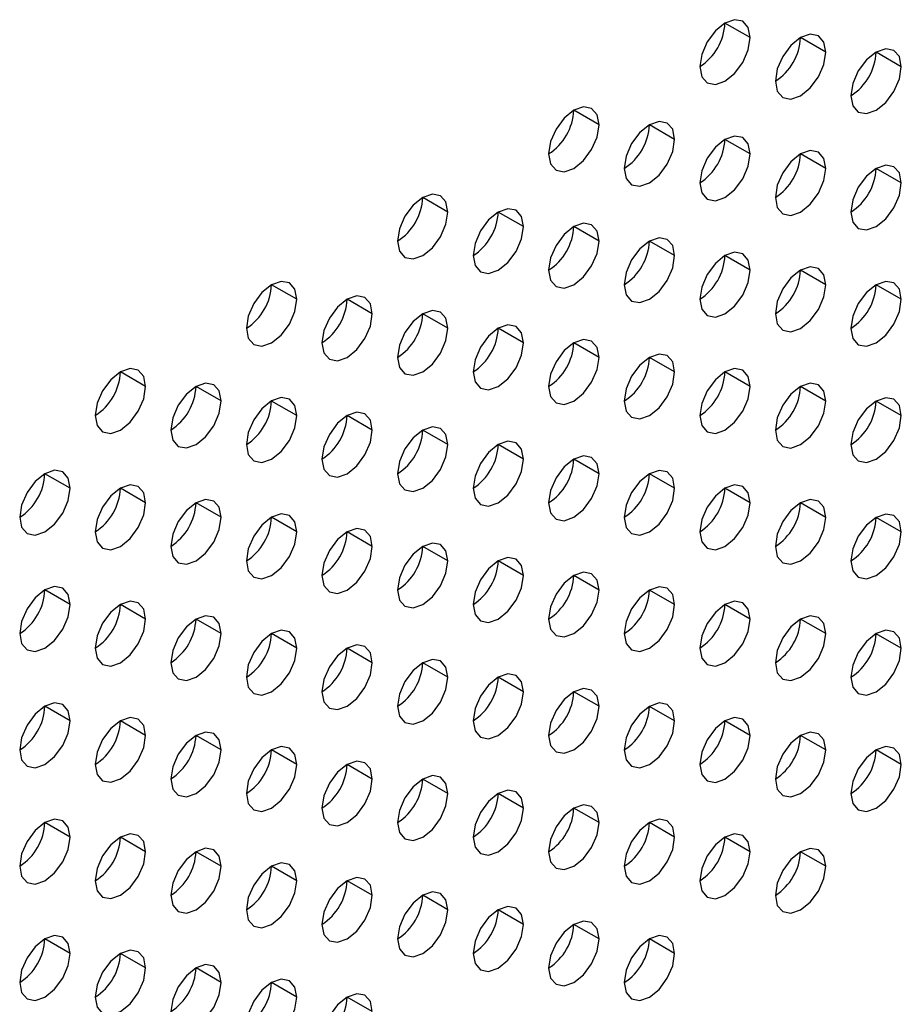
# Model space of a CAD drawing. Header units: millimetres. Extents: x 0 to 1118, y 0 to 864.
# Tile 116 of 254: x 928.99 to 933.11, y 678.87 to 683.48. Entities that reach past the tile are written whole.
import ezdxf

# ---------------------------------------------------------------- set-up
doc = ezdxf.new("R2010")
doc.units = ezdxf.units.MM

msp = doc.modelspace()

# ---------------------------------------------------------------- linework, layer by layer
at = {"color": 7, "linetype": 'Continuous', "lineweight": 25}
for p, q in [((932.4028, 683.3935), (932.285, 683.4615)), ((932.7564, 683.3254), (932.6385, 683.3934)), ((933.1099, 683.2573), (932.9921, 683.3253)), ((931.6957, 682.9853), (931.5779, 683.0533)), ((932.0493, 682.9172), (931.9314, 682.9852)), ((932.4028, 682.8491), (932.285, 682.9171)), ((932.7564, 682.781), (932.6385, 682.8491)), ((933.1099, 682.713), (932.9921, 682.781)), ((930.9886, 682.5771), (930.8707, 682.6451)), ((931.3422, 682.509), (931.2243, 682.577)), ((931.6957, 682.4409), (931.5779, 682.5089)), ((932.0493, 682.3728), (931.9314, 682.4409)), ((932.4028, 682.3047), (932.285, 682.3728)), ((932.7564, 682.2367), (932.6385, 682.3047)), ((930.2815, 682.1689), (930.1636, 682.2369)), ((933.1099, 682.1686), (932.9921, 682.2366)), ((930.635, 682.1008), (930.5172, 682.1688)), ((930.9886, 682.0327), (930.8707, 682.1007)), ((931.3422, 681.9646), (931.2243, 682.0327)), ((931.6957, 681.8965), (931.5779, 681.9646)), ((932.0493, 681.8285), (931.9314, 681.8965)), ((929.5744, 681.7607), (929.4565, 681.8287)), ((932.4028, 681.7604), (932.285, 681.8284)), ((929.9279, 681.6926), (929.8101, 681.7606)), ((932.7564, 681.6923), (932.6385, 681.7603)), ((930.2815, 681.6245), (930.1636, 681.6925)), ((933.1099, 681.6242), (932.9921, 681.6923)), ((930.635, 681.5564), (930.5172, 681.6245)), ((930.9886, 681.4883), (930.8707, 681.5564)), ((931.3422, 681.4203), (931.2243, 681.4883)), ((931.6957, 681.3522), (931.5779, 681.4202)), ((929.2208, 681.2844), (929.103, 681.3524)), ((932.0493, 681.2841), (931.9314, 681.3521)), ((929.5744, 681.2163), (929.4565, 681.2843)), ((932.4028, 681.216), (932.285, 681.2841)), ((929.9279, 681.1482), (929.8101, 681.2162)), ((932.7564, 681.1479), (932.6385, 681.216)), ((930.2815, 681.0801), (930.1636, 681.1482)), ((933.1099, 681.0799), (932.9921, 681.1479)), ((930.635, 681.0121), (930.5172, 681.0801)), ((930.9886, 680.944), (930.8707, 681.012)), ((931.3422, 680.8759), (931.2243, 680.9439)), ((931.6957, 680.8078), (931.5779, 680.8759)), ((929.2208, 680.74), (929.103, 680.808)), ((932.0493, 680.7397), (931.9314, 680.8078)), ((929.5744, 680.6719), (929.4565, 680.74)), ((932.4028, 680.6717), (932.285, 680.7397)), ((929.9279, 680.6039), (929.8101, 680.6719)), ((932.7564, 680.6036), (932.6385, 680.6716)), ((930.2815, 680.5358), (930.1636, 680.6038)), ((933.1099, 680.5355), (932.9921, 680.6035)), ((930.635, 680.4677), (930.5172, 680.5357)), ((930.9886, 680.3996), (930.8707, 680.4677)), ((931.3422, 680.3315), (931.2243, 680.3996)), ((931.6957, 680.2635), (931.5779, 680.3315)), ((929.2208, 680.1957), (929.103, 680.2637)), ((932.0493, 680.1954), (931.9314, 680.2634)), ((929.5744, 680.1276), (929.4565, 680.1956)), ((932.4028, 680.1273), (932.285, 680.1953)), ((929.9279, 680.0595), (929.8101, 680.1275)), ((932.7564, 680.0592), (932.6385, 680.1273)), ((930.2815, 679.9914), (930.1636, 680.0594)), ((933.1099, 679.9912), (932.9921, 680.0592)), ((930.635, 679.9233), (930.5172, 679.9914)), ((930.9886, 679.8553), (930.8707, 679.9233)), ((931.3422, 679.7872), (931.2243, 679.8552)), ((931.6957, 679.7191), (931.5779, 679.7871)), ((929.2208, 679.6513), (929.103, 679.7193)), ((932.0493, 679.651), (931.9314, 679.7191)), ((929.5744, 679.5832), (929.4565, 679.6512)), ((932.4028, 679.5829), (932.285, 679.651)), ((929.9279, 679.5151), (929.8101, 679.5832)), ((932.7564, 679.5149), (932.6385, 679.5829)), ((930.2815, 679.4471), (930.1636, 679.5151)), ((930.635, 679.379), (930.5172, 679.447)), ((930.9886, 679.3109), (930.8707, 679.3789)), ((931.3422, 679.2428), (931.2243, 679.3109)), ((931.6957, 679.1747), (931.5779, 679.2428)), ((929.2208, 679.1069), (929.103, 679.175)), ((932.0493, 679.1067), (931.9314, 679.1747)), ((929.5744, 679.0389), (929.4565, 679.1069)), ((929.9279, 678.9708), (929.8101, 679.0388)), ((930.2815, 678.9027), (930.1636, 678.9707)), ((930.635, 678.8346), (930.5172, 678.9027))]:
    msp.add_line(p, q, dxfattribs=at)
at = {"color": 7, "linetype": 'Continuous', "lineweight": 25, "flags": 128}
for points in [[(932.4028, 683.3935), (932.3938, 683.4404), (932.3683, 683.4698), (932.3301, 683.4772), (932.285, 683.4615), (932.2399, 683.4251), (932.2016, 683.3736), (932.1761, 683.3147), (932.1671, 683.2574)], [(932.1671, 683.2574), (932.1761, 683.2105), (932.2016, 683.1811), (932.2399, 683.1737), (932.285, 683.1893), (932.3301, 683.2257), (932.3683, 683.2773), (932.3938, 683.3362), (932.4028, 683.3935)], [(932.7564, 683.3254), (932.7474, 683.3723), (932.7218, 683.4017), (932.6836, 683.4091), (932.6385, 683.3934), (932.5934, 683.3571), (932.5552, 683.3055), (932.5296, 683.2466), (932.5207, 683.1893)], [(933.1099, 683.2573), (933.1009, 683.3042), (933.0754, 683.3336), (933.0372, 683.341), (932.9921, 683.3254), (932.947, 683.289), (932.9087, 683.2374), (932.8832, 683.1785), (932.8742, 683.1212)], [(932.5207, 683.1893), (932.5296, 683.1424), (932.5552, 683.113), (932.5934, 683.1056), (932.6385, 683.1213), (932.6836, 683.1577), (932.7218, 683.2092), (932.7474, 683.2681), (932.7564, 683.3254)], [(932.8742, 683.1212), (932.8832, 683.0743), (932.9087, 683.0449), (932.947, 683.0375), (932.9921, 683.0532), (933.0372, 683.0896), (933.0754, 683.1412), (933.1009, 683.2001), (933.1099, 683.2573)], [(931.6957, 682.9853), (931.6867, 683.0322), (931.6612, 683.0616), (931.623, 683.069), (931.5779, 683.0533), (931.5328, 683.0169), (931.4945, 682.9654), (931.469, 682.9065), (931.46, 682.8492)], [(931.46, 682.8492), (931.469, 682.8023), (931.4945, 682.7729), (931.5328, 682.7655), (931.5779, 682.7811), (931.623, 682.8175), (931.6612, 682.8691), (931.6867, 682.928), (931.6957, 682.9853)], [(932.0493, 682.9172), (932.0403, 682.9641), (932.0147, 682.9935), (931.9765, 683.0009), (931.9314, 682.9852), (931.8863, 682.9488), (931.8481, 682.8973), (931.8225, 682.8384), (931.8136, 682.7811)], [(931.8136, 682.7811), (931.8225, 682.7342), (931.8481, 682.7048), (931.8863, 682.6974), (931.9314, 682.7131), (931.9765, 682.7495), (932.0147, 682.801), (932.0403, 682.8599), (932.0493, 682.9172)], [(932.4028, 682.8491), (932.3938, 682.896), (932.3683, 682.9254), (932.3301, 682.9328), (932.285, 682.9172), (932.2399, 682.8808), (932.2016, 682.8292), (932.1761, 682.7703), (932.1671, 682.713)], [(932.1671, 682.713), (932.1761, 682.6661), (932.2016, 682.6367), (932.2399, 682.6293), (932.285, 682.645), (932.3301, 682.6814), (932.3683, 682.733), (932.3938, 682.7919), (932.4028, 682.8491)], [(932.7564, 682.781), (932.7474, 682.8279), (932.7218, 682.8573), (932.6836, 682.8648), (932.6385, 682.8491), (932.5934, 682.8127), (932.5552, 682.7611), (932.5296, 682.7022), (932.5207, 682.645)], [(932.5207, 682.645), (932.5296, 682.5981), (932.5552, 682.5687), (932.5934, 682.5612), (932.6385, 682.5769), (932.6836, 682.6133), (932.7218, 682.6649), (932.7474, 682.7238), (932.7564, 682.781)], [(933.1099, 682.713), (933.1009, 682.7599), (933.0754, 682.7893), (933.0372, 682.7967), (932.9921, 682.781), (932.947, 682.7446), (932.9087, 682.693), (932.8832, 682.6341), (932.8742, 682.5769)], [(932.8742, 682.5769), (932.8832, 682.53), (932.9087, 682.5006), (932.947, 682.4932), (932.9921, 682.5088), (933.0372, 682.5452), (933.0754, 682.5968), (933.1009, 682.6557), (933.1099, 682.713)], [(930.9886, 682.5771), (930.9796, 682.624), (930.9541, 682.6534), (930.9158, 682.6608), (930.8707, 682.6451), (930.8256, 682.6087), (930.7874, 682.5572), (930.7619, 682.4983), (930.7529, 682.441)], [(931.3422, 682.509), (931.3332, 682.5559), (931.3076, 682.5853), (931.2694, 682.5927), (931.2243, 682.577), (931.1792, 682.5406), (931.141, 682.4891), (931.1154, 682.4302), (931.1064, 682.3729)], [(930.7529, 682.441), (930.7619, 682.3941), (930.7874, 682.3647), (930.8256, 682.3573), (930.8707, 682.3729), (930.9158, 682.4093), (930.9541, 682.4609), (930.9796, 682.5198), (930.9886, 682.5771)], [(931.1064, 682.3729), (931.1154, 682.326), (931.141, 682.2966), (931.1792, 682.2892), (931.2243, 682.3049), (931.2694, 682.3413), (931.3076, 682.3928), (931.3332, 682.4517), (931.3422, 682.509)], [(931.6957, 682.4409), (931.6867, 682.4878), (931.6612, 682.5172), (931.623, 682.5246), (931.5779, 682.509), (931.5328, 682.4726), (931.4945, 682.421), (931.469, 682.3621), (931.46, 682.3048)], [(932.0493, 682.3728), (932.0403, 682.4197), (932.0147, 682.4491), (931.9765, 682.4566), (931.9314, 682.4409), (931.8863, 682.4045), (931.8481, 682.3529), (931.8225, 682.294), (931.8136, 682.2368)], [(931.46, 682.3048), (931.469, 682.2579), (931.4945, 682.2285), (931.5328, 682.2211), (931.5779, 682.2368), (931.623, 682.2732), (931.6612, 682.3247), (931.6867, 682.3836), (931.6957, 682.4409)], [(931.8136, 682.2368), (931.8225, 682.1899), (931.8481, 682.1605), (931.8863, 682.153), (931.9314, 682.1687), (931.9765, 682.2051), (932.0147, 682.2567), (932.0403, 682.3156), (932.0493, 682.3728)], [(932.4028, 682.3047), (932.3938, 682.3516), (932.3683, 682.3811), (932.3301, 682.3885), (932.285, 682.3728), (932.2399, 682.3364), (932.2016, 682.2848), (932.1761, 682.2259), (932.1671, 682.1687)], [(932.7564, 682.2367), (932.7474, 682.2836), (932.7218, 682.313), (932.6836, 682.3204), (932.6385, 682.3047), (932.5934, 682.2683), (932.5552, 682.2168), (932.5296, 682.1579), (932.5207, 682.1006)], [(932.1671, 682.1687), (932.1761, 682.1218), (932.2016, 682.0924), (932.2399, 682.0849), (932.285, 682.1006), (932.3301, 682.137), (932.3683, 682.1886), (932.3938, 682.2475), (932.4028, 682.3047)], [(930.2815, 682.1689), (930.2725, 682.2158), (930.247, 682.2452), (930.2087, 682.2526), (930.1636, 682.2369), (930.1185, 682.2005), (930.0803, 682.1489), (930.0548, 682.09), (930.0458, 682.0328)], [(932.5207, 682.1006), (932.5296, 682.0537), (932.5552, 682.0243), (932.5934, 682.0169), (932.6385, 682.0325), (932.6836, 682.0689), (932.7218, 682.1205), (932.7474, 682.1794), (932.7564, 682.2367)], [(933.1099, 682.1686), (933.1009, 682.2155), (933.0754, 682.2449), (933.0372, 682.2523), (932.9921, 682.2366), (932.947, 682.2003), (932.9087, 682.1487), (932.8832, 682.0898), (932.8742, 682.0325)], [(930.635, 682.1008), (930.6261, 682.1477), (930.6005, 682.1771), (930.5623, 682.1845), (930.5172, 682.1688), (930.4721, 682.1324), (930.4339, 682.0809), (930.4083, 682.022), (930.3993, 681.9647)], [(930.0458, 682.0328), (930.0548, 681.9859), (930.0803, 681.9565), (930.1185, 681.9491), (930.1636, 681.9647), (930.2087, 682.0011), (930.247, 682.0527), (930.2725, 682.1116), (930.2815, 682.1689)], [(932.8742, 682.0325), (932.8832, 681.9856), (932.9087, 681.9562), (932.947, 681.9488), (932.9921, 681.9645), (933.0372, 682.0009), (933.0754, 682.0524), (933.1009, 682.1113), (933.1099, 682.1686)], [(930.3993, 681.9647), (930.4083, 681.9178), (930.4339, 681.8884), (930.4721, 681.881), (930.5172, 681.8967), (930.5623, 681.9331), (930.6005, 681.9846), (930.6261, 682.0435), (930.635, 682.1008)], [(930.9886, 682.0327), (930.9796, 682.0796), (930.9541, 682.109), (930.9158, 682.1164), (930.8707, 682.1008), (930.8256, 682.0644), (930.7874, 682.0128), (930.7619, 681.9539), (930.7529, 681.8966)], [(931.3422, 681.9646), (931.3332, 682.0115), (931.3076, 682.0409), (931.2694, 682.0484), (931.2243, 682.0327), (931.1792, 681.9963), (931.141, 681.9447), (931.1154, 681.8858), (931.1064, 681.8286)], [(930.7529, 681.8966), (930.7619, 681.8497), (930.7874, 681.8203), (930.8256, 681.8129), (930.8707, 681.8286), (930.9158, 681.865), (930.9541, 681.9165), (930.9796, 681.9754), (930.9886, 682.0327)], [(931.1064, 681.8286), (931.1154, 681.7817), (931.141, 681.7523), (931.1792, 681.7448), (931.2243, 681.7605), (931.2694, 681.7969), (931.3076, 681.8485), (931.3332, 681.9074), (931.3422, 681.9646)], [(931.6957, 681.8965), (931.6867, 681.9434), (931.6612, 681.9728), (931.623, 681.9803), (931.5779, 681.9646), (931.5328, 681.9282), (931.4945, 681.8766), (931.469, 681.8177), (931.46, 681.7605)], [(932.0493, 681.8285), (932.0403, 681.8754), (932.0147, 681.9048), (931.9765, 681.9122), (931.9314, 681.8965), (931.8863, 681.8601), (931.8481, 681.8086), (931.8225, 681.7497), (931.8136, 681.6924)], [(931.46, 681.7605), (931.469, 681.7136), (931.4945, 681.6842), (931.5328, 681.6767), (931.5779, 681.6924), (931.623, 681.7288), (931.6612, 681.7804), (931.6867, 681.8393), (931.6957, 681.8965)], [(929.5744, 681.7607), (929.5654, 681.8076), (929.5399, 681.837), (929.5016, 681.8444), (929.4565, 681.8287), (929.4114, 681.7923), (929.3732, 681.7407), (929.3477, 681.6818), (929.3387, 681.6246)], [(931.8136, 681.6924), (931.8225, 681.6455), (931.8481, 681.6161), (931.8863, 681.6087), (931.9314, 681.6243), (931.9765, 681.6607), (932.0147, 681.7123), (932.0403, 681.7712), (932.0493, 681.8285)], [(932.4028, 681.7604), (932.3938, 681.8073), (932.3683, 681.8367), (932.3301, 681.8441), (932.285, 681.8284), (932.2399, 681.792), (932.2016, 681.7405), (932.1761, 681.6816), (932.1671, 681.6243)], [(929.9279, 681.6926), (929.919, 681.7395), (929.8934, 681.7689), (929.8552, 681.7763), (929.8101, 681.7606), (929.765, 681.7242), (929.7268, 681.6727), (929.7012, 681.6138), (929.6922, 681.5565)], [(932.7564, 681.6923), (932.7474, 681.7392), (932.7218, 681.7686), (932.6836, 681.776), (932.6385, 681.7604), (932.5934, 681.724), (932.5552, 681.6724), (932.5296, 681.6135), (932.5207, 681.5562)], [(929.3387, 681.6246), (929.3477, 681.5777), (929.3732, 681.5483), (929.4114, 681.5409), (929.4565, 681.5565), (929.5016, 681.5929), (929.5399, 681.6445), (929.5654, 681.7034), (929.5744, 681.7607)], [(932.1671, 681.6243), (932.1761, 681.5774), (932.2016, 681.548), (932.2399, 681.5406), (932.285, 681.5563), (932.3301, 681.5927), (932.3683, 681.6442), (932.3938, 681.7031), (932.4028, 681.7604)], [(929.6922, 681.5565), (929.7012, 681.5096), (929.7268, 681.4802), (929.765, 681.4728), (929.8101, 681.4885), (929.8552, 681.5248), (929.8934, 681.5764), (929.919, 681.6353), (929.9279, 681.6926)], [(930.2815, 681.6245), (930.2725, 681.6714), (930.247, 681.7008), (930.2087, 681.7082), (930.1636, 681.6926), (930.1185, 681.6562), (930.0803, 681.6046), (930.0548, 681.5457), (930.0458, 681.4884)], [(932.5207, 681.5562), (932.5296, 681.5093), (932.5552, 681.4799), (932.5934, 681.4725), (932.6385, 681.4882), (932.6836, 681.5246), (932.7218, 681.5762), (932.7474, 681.6351), (932.7564, 681.6923)], [(933.1099, 681.6242), (933.1009, 681.6711), (933.0754, 681.7005), (933.0372, 681.708), (932.9921, 681.6923), (932.947, 681.6559), (932.9087, 681.6043), (932.8832, 681.5454), (932.8742, 681.4882)], [(930.0458, 681.4884), (930.0548, 681.4415), (930.0803, 681.4121), (930.1185, 681.4047), (930.1636, 681.4204), (930.2087, 681.4568), (930.247, 681.5083), (930.2725, 681.5672), (930.2815, 681.6245)], [(930.635, 681.5564), (930.6261, 681.6033), (930.6005, 681.6327), (930.5623, 681.6402), (930.5172, 681.6245), (930.4721, 681.5881), (930.4339, 681.5365), (930.4083, 681.4776), (930.3993, 681.4204)], [(932.8742, 681.4882), (932.8832, 681.4413), (932.9087, 681.4119), (932.947, 681.4044), (932.9921, 681.4201), (933.0372, 681.4565), (933.0754, 681.5081), (933.1009, 681.567), (933.1099, 681.6242)], [(930.3993, 681.4204), (930.4083, 681.3735), (930.4339, 681.344), (930.4721, 681.3366), (930.5172, 681.3523), (930.5623, 681.3887), (930.6005, 681.4403), (930.6261, 681.4992), (930.635, 681.5564)], [(930.9886, 681.4883), (930.9796, 681.5352), (930.9541, 681.5646), (930.9158, 681.5721), (930.8707, 681.5564), (930.8256, 681.52), (930.7874, 681.4684), (930.7619, 681.4095), (930.7529, 681.3523)], [(930.7529, 681.3523), (930.7619, 681.3054), (930.7874, 681.276), (930.8256, 681.2685), (930.8707, 681.2842), (930.9158, 681.3206), (930.9541, 681.3722), (930.9796, 681.4311), (930.9886, 681.4883)], [(931.3422, 681.4203), (931.3332, 681.4672), (931.3076, 681.4966), (931.2694, 681.504), (931.2243, 681.4883), (931.1792, 681.4519), (931.141, 681.4004), (931.1154, 681.3415), (931.1064, 681.2842)], [(931.1064, 681.2842), (931.1154, 681.2373), (931.141, 681.2079), (931.1792, 681.2005), (931.2243, 681.2161), (931.2694, 681.2525), (931.3076, 681.3041), (931.3332, 681.363), (931.3422, 681.4203)], [(931.6957, 681.3522), (931.6867, 681.3991), (931.6612, 681.4285), (931.623, 681.4359), (931.5779, 681.4202), (931.5328, 681.3838), (931.4945, 681.3323), (931.469, 681.2734), (931.46, 681.2161)], [(929.2208, 681.2844), (929.2119, 681.3313), (929.1863, 681.3607), (929.1481, 681.3681), (929.103, 681.3524), (929.0579, 681.316), (929.0196, 681.2645), (928.9941, 681.2056), (928.9851, 681.1483)], [(931.46, 681.2161), (931.469, 681.1692), (931.4945, 681.1398), (931.5328, 681.1324), (931.5779, 681.1481), (931.623, 681.1845), (931.6612, 681.236), (931.6867, 681.2949), (931.6957, 681.3522)], [(932.0493, 681.2841), (932.0403, 681.331), (932.0147, 681.3604), (931.9765, 681.3678), (931.9314, 681.3522), (931.8863, 681.3158), (931.8481, 681.2642), (931.8225, 681.2053), (931.8136, 681.148)], [(928.9851, 681.1483), (928.9941, 681.1014), (929.0196, 681.072), (929.0579, 681.0646), (929.103, 681.0802), (929.1481, 681.1166), (929.1863, 681.1682), (929.2119, 681.2271), (929.2208, 681.2844)], [(929.5744, 681.2163), (929.5654, 681.2632), (929.5399, 681.2926), (929.5016, 681.3), (929.4565, 681.2843), (929.4114, 681.248), (929.3732, 681.1964), (929.3477, 681.1375), (929.3387, 681.0802)], [(931.8136, 681.148), (931.8225, 681.1011), (931.8481, 681.0717), (931.8863, 681.0643), (931.9314, 681.08), (931.9765, 681.1164), (932.0147, 681.1679), (932.0403, 681.2268), (932.0493, 681.2841)], [(932.4028, 681.216), (932.3938, 681.2629), (932.3683, 681.2923), (932.3301, 681.2998), (932.285, 681.2841), (932.2399, 681.2477), (932.2016, 681.1961), (932.1761, 681.1372), (932.1671, 681.08)], [(929.3387, 681.0802), (929.3477, 681.0333), (929.3732, 681.0039), (929.4114, 680.9965), (929.4565, 681.0122), (929.5016, 681.0486), (929.5399, 681.1001), (929.5654, 681.159), (929.5744, 681.2163)], [(929.9279, 681.1482), (929.919, 681.1951), (929.8934, 681.2245), (929.8552, 681.2319), (929.8101, 681.2163), (929.765, 681.1799), (929.7268, 681.1283), (929.7012, 681.0694), (929.6922, 681.0121)], [(932.1671, 681.08), (932.1761, 681.0331), (932.2016, 681.0037), (932.2399, 680.9962), (932.285, 681.0119), (932.3301, 681.0483), (932.3683, 681.0999), (932.3938, 681.1588), (932.4028, 681.216)], [(932.7564, 681.1479), (932.7474, 681.1949), (932.7218, 681.2243), (932.6836, 681.2317), (932.6385, 681.216), (932.5934, 681.1796), (932.5552, 681.128), (932.5296, 681.0691), (932.5207, 681.0119)], [(930.2815, 681.0801), (930.2725, 681.127), (930.247, 681.1564), (930.2087, 681.1639), (930.1636, 681.1482), (930.1185, 681.1118), (930.0803, 681.0602), (930.0548, 681.0013), (930.0458, 680.9441)], [(933.1099, 681.0799), (933.1009, 681.1268), (933.0754, 681.1562), (933.0372, 681.1636), (932.9921, 681.1479), (932.947, 681.1115), (932.9087, 681.06), (932.8832, 681.0011), (932.8742, 680.9438)], [(929.6922, 681.0121), (929.7012, 680.9652), (929.7268, 680.9358), (929.765, 680.9284), (929.8101, 680.9441), (929.8552, 680.9805), (929.8934, 681.0321), (929.919, 681.091), (929.9279, 681.1482)], [(932.5207, 681.0119), (932.5296, 680.965), (932.5552, 680.9356), (932.5934, 680.9281), (932.6385, 680.9438), (932.6836, 680.9802), (932.7218, 681.0318), (932.7474, 681.0907), (932.7564, 681.1479)], [(930.0458, 680.9441), (930.0548, 680.8972), (930.0803, 680.8678), (930.1185, 680.8603), (930.1636, 680.876), (930.2087, 680.9124), (930.247, 680.964), (930.2725, 681.0229), (930.2815, 681.0801)], [(930.635, 681.0121), (930.6261, 681.059), (930.6005, 681.0884), (930.5623, 681.0958), (930.5172, 681.0801), (930.4721, 681.0437), (930.4339, 680.9921), (930.4083, 680.9332), (930.3993, 680.876)], [(932.8742, 680.9438), (932.8832, 680.8969), (932.9087, 680.8675), (932.947, 680.8601), (932.9921, 680.8757), (933.0372, 680.9121), (933.0754, 680.9637), (933.1009, 681.0226), (933.1099, 681.0799)], [(930.9886, 680.944), (930.9796, 680.9909), (930.9541, 681.0203), (930.9158, 681.0277), (930.8707, 681.012), (930.8256, 680.9756), (930.7874, 680.9241), (930.7619, 680.8652), (930.7529, 680.8079)], [(930.3993, 680.876), (930.4083, 680.8291), (930.4339, 680.7997), (930.4721, 680.7923), (930.5172, 680.8079), (930.5623, 680.8443), (930.6005, 680.8959), (930.6261, 680.9548), (930.635, 681.0121)], [(930.7529, 680.8079), (930.7619, 680.761), (930.7874, 680.7316), (930.8256, 680.7242), (930.8707, 680.7399), (930.9158, 680.7763), (930.9541, 680.8278), (930.9796, 680.8867), (930.9886, 680.944)], [(931.3422, 680.8759), (931.3332, 680.9228), (931.3076, 680.9522), (931.2694, 680.9596), (931.2243, 680.944), (931.1792, 680.9076), (931.141, 680.856), (931.1154, 680.7971), (931.1064, 680.7398)], [(931.6957, 680.8078), (931.6867, 680.8547), (931.6612, 680.8841), (931.623, 680.8916), (931.5779, 680.8759), (931.5328, 680.8395), (931.4945, 680.7879), (931.469, 680.729), (931.46, 680.6718)], [(931.1064, 680.7398), (931.1154, 680.6929), (931.141, 680.6635), (931.1792, 680.6561), (931.2243, 680.6718), (931.2694, 680.7082), (931.3076, 680.7597), (931.3332, 680.8186), (931.3422, 680.8759)], [(929.2208, 680.74), (929.2119, 680.7869), (929.1863, 680.8163), (929.1481, 680.8237), (929.103, 680.8081), (929.0579, 680.7717), (929.0196, 680.7201), (928.9941, 680.6612), (928.9851, 680.6039)], [(931.46, 680.6718), (931.469, 680.6249), (931.4945, 680.5955), (931.5328, 680.588), (931.5779, 680.6037), (931.623, 680.6401), (931.6612, 680.6917), (931.6867, 680.7506), (931.6957, 680.8078)], [(932.0493, 680.7397), (932.0403, 680.7866), (932.0147, 680.816), (931.9765, 680.8235), (931.9314, 680.8078), (931.8863, 680.7714), (931.8481, 680.7198), (931.8225, 680.6609), (931.8136, 680.6037)], [(929.5744, 680.6719), (929.5654, 680.7188), (929.5399, 680.7482), (929.5016, 680.7557), (929.4565, 680.74), (929.4114, 680.7036), (929.3732, 680.652), (929.3477, 680.5931), (929.3387, 680.5359)], [(932.4028, 680.6717), (932.3938, 680.7186), (932.3683, 680.748), (932.3301, 680.7554), (932.285, 680.7397), (932.2399, 680.7033), (932.2016, 680.6518), (932.1761, 680.5929), (932.1671, 680.5356)], [(928.9851, 680.6039), (928.9941, 680.557), (929.0196, 680.5276), (929.0579, 680.5202), (929.103, 680.5359), (929.1481, 680.5723), (929.1863, 680.6239), (929.2119, 680.6828), (929.2208, 680.74)], [(931.8136, 680.6037), (931.8225, 680.5568), (931.8481, 680.5274), (931.8863, 680.5199), (931.9314, 680.5356), (931.9765, 680.572), (932.0147, 680.6236), (932.0403, 680.6825), (932.0493, 680.7397)], [(929.3387, 680.5359), (929.3477, 680.489), (929.3732, 680.4596), (929.4114, 680.4521), (929.4565, 680.4678), (929.5016, 680.5042), (929.5399, 680.5558), (929.5654, 680.6147), (929.5744, 680.6719)], [(929.9279, 680.6039), (929.919, 680.6508), (929.8934, 680.6802), (929.8552, 680.6876), (929.8101, 680.6719), (929.765, 680.6355), (929.7268, 680.5839), (929.7012, 680.525), (929.6922, 680.4678)], [(932.1671, 680.5356), (932.1761, 680.4887), (932.2016, 680.4593), (932.2399, 680.4519), (932.285, 680.4675), (932.3301, 680.5039), (932.3683, 680.5555), (932.3938, 680.6144), (932.4028, 680.6717)], [(932.7564, 680.6036), (932.7474, 680.6505), (932.7218, 680.6799), (932.6836, 680.6873), (932.6385, 680.6716), (932.5934, 680.6353), (932.5552, 680.5837), (932.5296, 680.5248), (932.5207, 680.4675)], [(930.2815, 680.5358), (930.2725, 680.5827), (930.247, 680.6121), (930.2087, 680.6195), (930.1636, 680.6038), (930.1185, 680.5674), (930.0803, 680.5159), (930.0548, 680.457), (930.0458, 680.3997)], [(933.1099, 680.5355), (933.1009, 680.5824), (933.0754, 680.6118), (933.0372, 680.6192), (932.9921, 680.6036), (932.947, 680.5672), (932.9087, 680.5156), (932.8832, 680.4567), (932.8742, 680.3994)], [(929.6922, 680.4678), (929.7012, 680.4209), (929.7268, 680.3915), (929.765, 680.3841), (929.8101, 680.3997), (929.8552, 680.4361), (929.8934, 680.4877), (929.919, 680.5466), (929.9279, 680.6039)], [(932.5207, 680.4675), (932.5296, 680.4206), (932.5552, 680.3912), (932.5934, 680.3838), (932.6385, 680.3995), (932.6836, 680.4359), (932.7218, 680.4874), (932.7474, 680.5463), (932.7564, 680.6036)], [(930.0458, 680.3997), (930.0548, 680.3528), (930.0803, 680.3234), (930.1185, 680.316), (930.1636, 680.3317), (930.2087, 680.368), (930.247, 680.4196), (930.2725, 680.4785), (930.2815, 680.5358)], [(930.635, 680.4677), (930.6261, 680.5146), (930.6005, 680.544), (930.5623, 680.5514), (930.5172, 680.5358), (930.4721, 680.4994), (930.4339, 680.4478), (930.4083, 680.3889), (930.3993, 680.3316)], [(932.8742, 680.3994), (932.8832, 680.3525), (932.9087, 680.3231), (932.947, 680.3157), (932.9921, 680.3314), (933.0372, 680.3678), (933.0754, 680.4194), (933.1009, 680.4783), (933.1099, 680.5355)], [(930.9886, 680.3996), (930.9796, 680.4465), (930.9541, 680.4759), (930.9158, 680.4834), (930.8707, 680.4677), (930.8256, 680.4313), (930.7874, 680.3797), (930.7619, 680.3208), (930.7529, 680.2636)], [(930.3993, 680.3316), (930.4083, 680.2847), (930.4339, 680.2553), (930.4721, 680.2479), (930.5172, 680.2636), (930.5623, 680.3), (930.6005, 680.3515), (930.6261, 680.4104), (930.635, 680.4677)], [(930.7529, 680.2636), (930.7619, 680.2167), (930.7874, 680.1872), (930.8256, 680.1798), (930.8707, 680.1955), (930.9158, 680.2319), (930.9541, 680.2835), (930.9796, 680.3424), (930.9886, 680.3996)], [(931.3422, 680.3315), (931.3332, 680.3784), (931.3076, 680.4078), (931.2694, 680.4153), (931.2243, 680.3996), (931.1792, 680.3632), (931.141, 680.3116), (931.1154, 680.2527), (931.1064, 680.1955)], [(931.6957, 680.2635), (931.6867, 680.3104), (931.6612, 680.3398), (931.623, 680.3472), (931.5779, 680.3315), (931.5328, 680.2951), (931.4945, 680.2436), (931.469, 680.1847), (931.46, 680.1274)], [(931.1064, 680.1955), (931.1154, 680.1486), (931.141, 680.1192), (931.1792, 680.1117), (931.2243, 680.1274), (931.2694, 680.1638), (931.3076, 680.2154), (931.3332, 680.2743), (931.3422, 680.3315)], [(929.2208, 680.1957), (929.2119, 680.2426), (929.1863, 680.272), (929.1481, 680.2794), (929.103, 680.2637), (929.0579, 680.2273), (929.0196, 680.1757), (928.9941, 680.1168), (928.9851, 680.0596)], [(931.46, 680.1274), (931.469, 680.0805), (931.4945, 680.0511), (931.5328, 680.0437), (931.5779, 680.0593), (931.623, 680.0957), (931.6612, 680.1473), (931.6867, 680.2062), (931.6957, 680.2635)], [(932.0493, 680.1954), (932.0403, 680.2423), (932.0147, 680.2717), (931.9765, 680.2791), (931.9314, 680.2634), (931.8863, 680.227), (931.8481, 680.1755), (931.8225, 680.1166), (931.8136, 680.0593)], [(928.9851, 680.0596), (928.9941, 680.0127), (929.0196, 679.9833), (929.0579, 679.9759), (929.103, 679.9915), (929.1481, 680.0279), (929.1863, 680.0795), (929.2119, 680.1384), (929.2208, 680.1957)], [(929.5744, 680.1276), (929.5654, 680.1745), (929.5399, 680.2039), (929.5016, 680.2113), (929.4565, 680.1956), (929.4114, 680.1592), (929.3732, 680.1077), (929.3477, 680.0488), (929.3387, 679.9915)], [(932.4028, 680.1273), (932.3938, 680.1742), (932.3683, 680.2036), (932.3301, 680.211), (932.285, 680.1954), (932.2399, 680.159), (932.2016, 680.1074), (932.1761, 680.0485), (932.1671, 679.9912)], [(931.8136, 680.0593), (931.8225, 680.0124), (931.8481, 679.983), (931.8863, 679.9756), (931.9314, 679.9913), (931.9765, 680.0277), (932.0147, 680.0792), (932.0403, 680.1381), (932.0493, 680.1954)], [(929.3387, 679.9915), (929.3477, 679.9446), (929.3732, 679.9152), (929.4114, 679.9078), (929.4565, 679.9234), (929.5016, 679.9598), (929.5399, 680.0114), (929.5654, 680.0703), (929.5744, 680.1276)], [(929.9279, 680.0595), (929.919, 680.1064), (929.8934, 680.1358), (929.8552, 680.1432), (929.8101, 680.1276), (929.765, 680.0912), (929.7268, 680.0396), (929.7012, 679.9807), (929.6922, 679.9234)], [(932.1671, 679.9912), (932.1761, 679.9443), (932.2016, 679.9149), (932.2399, 679.9075), (932.285, 679.9232), (932.3301, 679.9596), (932.3683, 680.0111), (932.3938, 680.07), (932.4028, 680.1273)], [(932.7564, 680.0592), (932.7474, 680.1061), (932.7218, 680.1355), (932.6836, 680.143), (932.6385, 680.1273), (932.5934, 680.0909), (932.5552, 680.0393), (932.5296, 679.9804), (932.5207, 679.9232)], [(929.6922, 679.9234), (929.7012, 679.8765), (929.7268, 679.8471), (929.765, 679.8397), (929.8101, 679.8554), (929.8552, 679.8918), (929.8934, 679.9433), (929.919, 680.0022), (929.9279, 680.0595)], [(930.2815, 679.9914), (930.2725, 680.0383), (930.247, 680.0677), (930.2087, 680.0751), (930.1636, 680.0595), (930.1185, 680.0231), (930.0803, 679.9715), (930.0548, 679.9126), (930.0458, 679.8553)], [(932.5207, 679.9232), (932.5296, 679.8763), (932.5552, 679.8469), (932.5934, 679.8394), (932.6385, 679.8551), (932.6836, 679.8915), (932.7218, 679.9431), (932.7474, 680.002), (932.7564, 680.0592)], [(933.1099, 679.9912), (933.1009, 680.0381), (933.0754, 680.0675), (933.0372, 680.0749), (932.9921, 680.0592), (932.947, 680.0228), (932.9087, 679.9712), (932.8832, 679.9123), (932.8742, 679.8551)], [(930.0458, 679.8553), (930.0548, 679.8084), (930.0803, 679.779), (930.1185, 679.7716), (930.1636, 679.7873), (930.2087, 679.8237), (930.247, 679.8753), (930.2725, 679.9342), (930.2815, 679.9914)], [(930.635, 679.9233), (930.6261, 679.9702), (930.6005, 679.9996), (930.5623, 680.0071), (930.5172, 679.9914), (930.4721, 679.955), (930.4339, 679.9034), (930.4083, 679.8445), (930.3993, 679.7873)], [(932.8742, 679.8551), (932.8832, 679.8082), (932.9087, 679.7788), (932.947, 679.7713), (932.9921, 679.787), (933.0372, 679.8234), (933.0754, 679.875), (933.1009, 679.9339), (933.1099, 679.9912)], [(930.3993, 679.7873), (930.4083, 679.7404), (930.4339, 679.711), (930.4721, 679.7035), (930.5172, 679.7192), (930.5623, 679.7556), (930.6005, 679.8072), (930.6261, 679.8661), (930.635, 679.9233)], [(930.9886, 679.8553), (930.9796, 679.9022), (930.9541, 679.9316), (930.9158, 679.939), (930.8707, 679.9233), (930.8256, 679.8869), (930.7874, 679.8353), (930.7619, 679.7764), (930.7529, 679.7192)], [(930.7529, 679.7192), (930.7619, 679.6723), (930.7874, 679.6429), (930.8256, 679.6355), (930.8707, 679.6511), (930.9158, 679.6875), (930.9541, 679.7391), (930.9796, 679.798), (930.9886, 679.8553)], [(931.3422, 679.7872), (931.3332, 679.8341), (931.3076, 679.8635), (931.2694, 679.8709), (931.2243, 679.8552), (931.1792, 679.8188), (931.141, 679.7673), (931.1154, 679.7084), (931.1064, 679.6511)], [(931.1064, 679.6511), (931.1154, 679.6042), (931.141, 679.5748), (931.1792, 679.5674), (931.2243, 679.5831), (931.2694, 679.6195), (931.3076, 679.671), (931.3332, 679.7299), (931.3422, 679.7872)], [(931.6957, 679.7191), (931.6867, 679.766), (931.6612, 679.7954), (931.623, 679.8028), (931.5779, 679.7872), (931.5328, 679.7508), (931.4945, 679.6992), (931.469, 679.6403), (931.46, 679.583)], [(929.2208, 679.6513), (929.2119, 679.6982), (929.1863, 679.7276), (929.1481, 679.735), (929.103, 679.7193), (929.0579, 679.683), (929.0196, 679.6314), (928.9941, 679.5725), (928.9851, 679.5152)], [(932.0493, 679.651), (932.0403, 679.6979), (932.0147, 679.7273), (931.9765, 679.7348), (931.9314, 679.7191), (931.8863, 679.6827), (931.8481, 679.6311), (931.8225, 679.5722), (931.8136, 679.515)], [(931.46, 679.583), (931.469, 679.5361), (931.4945, 679.5067), (931.5328, 679.4993), (931.5779, 679.515), (931.623, 679.5514), (931.6612, 679.6029), (931.6867, 679.6618), (931.6957, 679.7191)], [(928.9851, 679.5152), (928.9941, 679.4683), (929.0196, 679.4389), (929.0579, 679.4315), (929.103, 679.4472), (929.1481, 679.4836), (929.1863, 679.5351), (929.2119, 679.594), (929.2208, 679.6513)], [(929.5744, 679.5832), (929.5654, 679.6301), (929.5399, 679.6595), (929.5016, 679.6669), (929.4565, 679.6513), (929.4114, 679.6149), (929.3732, 679.5633), (929.3477, 679.5044), (929.3387, 679.4471)], [(931.8136, 679.515), (931.8225, 679.4681), (931.8481, 679.4387), (931.8863, 679.4312), (931.9314, 679.4469), (931.9765, 679.4833), (932.0147, 679.5349), (932.0403, 679.5938), (932.0493, 679.651)], [(932.4028, 679.5829), (932.3938, 679.6298), (932.3683, 679.6592), (932.3301, 679.6667), (932.285, 679.651), (932.2399, 679.6146), (932.2016, 679.563), (932.1761, 679.5041), (932.1671, 679.4469)], [(929.9279, 679.5151), (929.919, 679.562), (929.8934, 679.5914), (929.8552, 679.5989), (929.8101, 679.5832), (929.765, 679.5468), (929.7268, 679.4952), (929.7012, 679.4363), (929.6922, 679.3791)], [(932.7564, 679.5149), (932.7474, 679.5618), (932.7218, 679.5912), (932.6836, 679.5986), (932.6385, 679.5829), (932.5934, 679.5465), (932.5552, 679.495), (932.5296, 679.4361), (932.5207, 679.3788)], [(929.3387, 679.4471), (929.3477, 679.4002), (929.3732, 679.3708), (929.4114, 679.3634), (929.4565, 679.3791), (929.5016, 679.4155), (929.5399, 679.4671), (929.5654, 679.526), (929.5744, 679.5832)], [(932.1671, 679.4469), (932.1761, 679.4), (932.2016, 679.3706), (932.2399, 679.3631), (932.285, 679.3788), (932.3301, 679.4152), (932.3683, 679.4668), (932.3938, 679.5257), (932.4028, 679.5829)], [(929.6922, 679.3791), (929.7012, 679.3322), (929.7268, 679.3028), (929.765, 679.2953), (929.8101, 679.311), (929.8552, 679.3474), (929.8934, 679.399), (929.919, 679.4579), (929.9279, 679.5151)], [(930.2815, 679.4471), (930.2725, 679.494), (930.247, 679.5234), (930.2087, 679.5308), (930.1636, 679.5151), (930.1185, 679.4787), (930.0803, 679.4271), (930.0548, 679.3682), (930.0458, 679.311)], [(932.5207, 679.3788), (932.5296, 679.3319), (932.5552, 679.3025), (932.5934, 679.2951), (932.6385, 679.3107), (932.6836, 679.3471), (932.7218, 679.3987), (932.7474, 679.4576), (932.7564, 679.5149)], [(930.635, 679.379), (930.6261, 679.4259), (930.6005, 679.4553), (930.5623, 679.4627), (930.5172, 679.447), (930.4721, 679.4106), (930.4339, 679.3591), (930.4083, 679.3002), (930.3993, 679.2429)], [(930.0458, 679.311), (930.0548, 679.2641), (930.0803, 679.2347), (930.1185, 679.2273), (930.1636, 679.2429), (930.2087, 679.2793), (930.247, 679.3309), (930.2725, 679.3898), (930.2815, 679.4471)], [(930.3993, 679.2429), (930.4083, 679.196), (930.4339, 679.1666), (930.4721, 679.1592), (930.5172, 679.1749), (930.5623, 679.2112), (930.6005, 679.2628), (930.6261, 679.3217), (930.635, 679.379)], [(930.9886, 679.3109), (930.9796, 679.3578), (930.9541, 679.3872), (930.9158, 679.3946), (930.8707, 679.379), (930.8256, 679.3426), (930.7874, 679.291), (930.7619, 679.2321), (930.7529, 679.1748)], [(931.3422, 679.2428), (931.3332, 679.2897), (931.3076, 679.3191), (931.2694, 679.3266), (931.2243, 679.3109), (931.1792, 679.2745), (931.141, 679.2229), (931.1154, 679.164), (931.1064, 679.1068)], [(930.7529, 679.1748), (930.7619, 679.1279), (930.7874, 679.0985), (930.8256, 679.0911), (930.8707, 679.1068), (930.9158, 679.1432), (930.9541, 679.1947), (930.9796, 679.2536), (930.9886, 679.3109)], [(931.1064, 679.1068), (931.1154, 679.0599), (931.141, 679.0304), (931.1792, 679.023), (931.2243, 679.0387), (931.2694, 679.0751), (931.3076, 679.1267), (931.3332, 679.1856), (931.3422, 679.2428)], [(931.6957, 679.1747), (931.6867, 679.2216), (931.6612, 679.251), (931.623, 679.2585), (931.5779, 679.2428), (931.5328, 679.2064), (931.4945, 679.1548), (931.469, 679.0959), (931.46, 679.0387)], [(929.2208, 679.1069), (929.2119, 679.1538), (929.1863, 679.1832), (929.1481, 679.1907), (929.103, 679.175), (929.0579, 679.1386), (929.0196, 679.087), (928.9941, 679.0281), (928.9851, 678.9709)], [(932.0493, 679.1067), (932.0403, 679.1536), (932.0147, 679.183), (931.9765, 679.1904), (931.9314, 679.1747), (931.8863, 679.1383), (931.8481, 679.0868), (931.8225, 679.0279), (931.8136, 678.9706)], [(931.46, 679.0387), (931.469, 678.9918), (931.4945, 678.9624), (931.5328, 678.9549), (931.5779, 678.9706), (931.623, 679.007), (931.6612, 679.0586), (931.6867, 679.1175), (931.6957, 679.1747)], [(928.9851, 678.9709), (928.9941, 678.924), (929.0196, 678.8946), (929.0579, 678.8871), (929.103, 678.9028), (929.1481, 678.9392), (929.1863, 678.9908), (929.2119, 679.0497), (929.2208, 679.1069)], [(929.5744, 679.0389), (929.5654, 679.0858), (929.5399, 679.1152), (929.5016, 679.1226), (929.4565, 679.1069), (929.4114, 679.0705), (929.3732, 679.0189), (929.3477, 678.96), (929.3387, 678.9028)], [(931.8136, 678.9706), (931.8225, 678.9237), (931.8481, 678.8943), (931.8863, 678.8869), (931.9314, 678.9025), (931.9765, 678.9389), (932.0147, 678.9905), (932.0403, 679.0494), (932.0493, 679.1067)], [(929.9279, 678.9708), (929.919, 679.0177), (929.8934, 679.0471), (929.8552, 679.0545), (929.8101, 679.0388), (929.765, 679.0024), (929.7268, 678.9509), (929.7012, 678.892), (929.6922, 678.8347)], [(929.3387, 678.9028), (929.3477, 678.8559), (929.3732, 678.8265), (929.4114, 678.8191), (929.4565, 678.8347), (929.5016, 678.8711), (929.5399, 678.9227), (929.5654, 678.9816), (929.5744, 679.0389)], [(929.6922, 678.8347), (929.7012, 678.7878), (929.7268, 678.7584), (929.765, 678.751), (929.8101, 678.7666), (929.8552, 678.803), (929.8934, 678.8546), (929.919, 678.9135), (929.9279, 678.9708)], [(930.2815, 678.9027), (930.2725, 678.9496), (930.247, 678.979), (930.2087, 678.9864), (930.1636, 678.9708), (930.1185, 678.9344), (930.0803, 678.8828), (930.0548, 678.8239), (930.0458, 678.7666)], [(930.635, 678.8346), (930.6261, 678.8815), (930.6005, 678.9109), (930.5623, 678.9183), (930.5172, 678.9027), (930.4721, 678.8663), (930.4339, 678.8147), (930.4083, 678.7558), (930.3993, 678.6985)], [(930.0458, 678.7666), (930.0548, 678.7197), (930.0803, 678.6903), (930.1185, 678.6829), (930.1636, 678.6986), (930.2087, 678.735), (930.247, 678.7865), (930.2725, 678.8454), (930.2815, 678.9027)]]:
    msp.add_lwpolyline(points, dxfattribs=at)
at = {"color": 7, "linetype": 'Continuous', "lineweight": 25}
for centre in [(932.0291, 683.4731), (932.3826, 683.4051), (932.7362, 683.337), (931.322, 683.0649), (931.6755, 682.9969), (932.0291, 682.9288), (932.3826, 682.8607), (932.7362, 682.7926), (930.6149, 682.6567), (930.9684, 682.5887), (931.322, 682.5206), (931.6755, 682.4525), (932.0291, 682.3844), (932.3826, 682.3163), (929.9078, 682.2485), (932.7362, 682.2483), (930.2613, 682.1805), (930.6149, 682.1124), (930.9684, 682.0443), (931.322, 681.9762), (931.6755, 681.9081), (929.2007, 681.8403), (932.0291, 681.8401), (929.5542, 681.7723), (932.3826, 681.772), (929.9078, 681.7042), (932.7362, 681.7039), (930.2613, 681.6361), (930.6149, 681.568), (930.9684, 681.4999), (931.322, 681.4319), (928.8471, 681.364), (931.6755, 681.3638), (929.2007, 681.296), (932.0291, 681.2957), (929.5542, 681.2279), (932.3826, 681.2276), (929.9078, 681.1598), (932.7362, 681.1595), (930.2613, 681.0917), (930.6149, 681.0237), (930.9684, 680.9556), (931.322, 680.8875), (928.8471, 680.8197), (931.6755, 680.8194), (929.2007, 680.7516), (932.0291, 680.7513), (929.5542, 680.6835), (932.3826, 680.6833), (929.9078, 680.6155), (932.7362, 680.6152), (930.2613, 680.5474), (930.6149, 680.4793), (930.9684, 680.4112), (931.322, 680.3431), (928.8471, 680.2753), (931.6755, 680.2751), (929.2007, 680.2072), (932.0291, 680.207), (929.5542, 680.1392), (932.3826, 680.1389), (929.9078, 680.0711), (932.7362, 680.0708), (930.2613, 680.003), (930.6149, 679.9349), (930.9684, 679.8669), (931.322, 679.7988), (928.8471, 679.731), (931.6755, 679.7307), (929.2007, 679.6629), (932.0291, 679.6626), (929.5542, 679.5948), (932.3826, 679.5945), (929.9078, 679.5267), (930.2613, 679.4587), (930.6149, 679.3906), (930.9684, 679.3225), (931.322, 679.2544), (928.8471, 679.1866), (931.6755, 679.1863), (929.2007, 679.1185), (929.5542, 679.0505), (929.9078, 678.9824), (930.2613, 678.9143)]:
    msp.add_arc(centre, 0.2561, 302.6055, 357.3945, dxfattribs=at)

doc.saveas('drawing.dxf')
